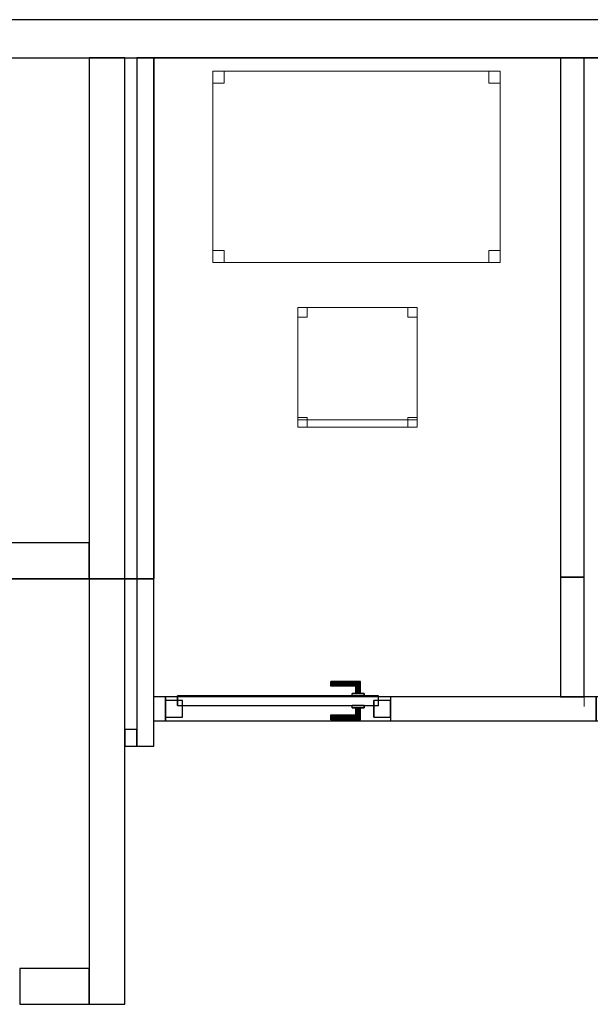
# Model space of a CAD drawing. Header units: metres. Extents: x 397.7 to 427.5, y 12.5 to 28.4.
# Tile 131 of 132: x 420.7 to 423.1, y 24.1 to 28.2. Entities that reach past the tile are written whole.
import ezdxf

# ---------------------------------------------------------------- set-up
doc = ezdxf.new("R2010")
doc.units = ezdxf.units.M
doc.layers.add('01_CARPINTERIA', color=5, linetype='Continuous', lineweight=25, true_color=0x0000ff)
doc.layers.add('01_SUELOS', color=7, linetype='Continuous', lineweight=25, true_color=0x007f00)
for name, color, linetype, lineweight in [('02_MOBILIARIO', 7, 'Continuous', 18), ('A-DETL-____-MBND', 7, 'Continuous', 18), ('A-GENM-____-OTLN', 7, 'Continuous', 18), ('A-WALL-____-MCUT', 7, 'Continuous', 25), ('A-WALL-____-OTLN', 7, 'Continuous', 25)]:
    doc.layers.add(name, color=color, linetype=linetype, lineweight=lineweight)

# ---------------------------------------------------------------- blocks, each defined once
blk = doc.blocks.new('Family - Evans P4-153815-07_CLI_AIGUA_P4')
at = {"layer": 'A-WALL-____-MCUT', "color": 253, "true_color": 0xaaaaaa}
for p, q in [((2.1724, 0.1), (0, 0.1)), ((0, 0.1), (0, 0)), ((2.1724, 0), (2.1724, 0.1)), ((0, 0), (2.1724, 0))]:
    blk.add_line(p, q, dxfattribs=at)
at = {"layer": 'A-WALL-____-OTLN', "color": 253, "true_color": 0xaaaaaa}
for p, q in [((2.1724, 0.1), (0, 0.1)), ((0, 0.1), (0, 0)), ((2.1724, 0), (2.1724, 0.1)), ((0, 0), (2.1724, 0))]:
    blk.add_line(p, q, dxfattribs=at)
at = {"layer": 'A-WALL-____-OTLN', "color": 253, "lineweight": 18, "true_color": 0xaaaaaa}
blk.add_line((0, 0), (2.1724, 0), dxfattribs=at)
blk = doc.blocks.new('Family - Evans P4-153840-07_CLI_AIGUA_P4')
at = {"layer": 'A-WALL-____-MCUT', "color": 253, "true_color": 0xaaaaaa}
for p, q in [((0.05, 0.07), (0, 0.07)), ((0, 0.07), (0, 0)), ((0.05, 0), (0.05, 0.07)), ((0, 0), (0.05, 0))]:
    blk.add_line(p, q, dxfattribs=at)
at = {"layer": 'A-WALL-____-OTLN', "color": 253, "true_color": 0xaaaaaa}
for p, q in [((0.05, 0.07), (0, 0.07)), ((0, 0.07), (0, 0)), ((0.05, 0), (0.05, 0.07)), ((0, 0), (0.05, 0))]:
    blk.add_line(p, q, dxfattribs=at)
at = {"layer": 'A-WALL-____-OTLN', "color": 253, "lineweight": 18, "true_color": 0xaaaaaa}
blk.add_line((0, 0), (0.05, 0), dxfattribs=at)
blk = doc.blocks.new('Family - Evans P4-153899-07_CLI_AIGUA_P4')
at = {"layer": 'A-WALL-____-MCUT', "color": 253, "true_color": 0xaaaaaa}
for p, q in [((3.9588, 0.15), (0, 0.15)), ((0, 0.15), (0, 0)), ((3.9588, 0), (3.9588, 0.15)), ((0, 0), (3.9588, 0))]:
    blk.add_line(p, q, dxfattribs=at)
at = {"layer": 'A-WALL-____-OTLN', "color": 253, "true_color": 0xaaaaaa}
for p, q in [((3.9588, 0.15), (0, 0.15)), ((0, 0.15), (0, 0)), ((3.9588, 0), (3.9588, 0.15)), ((0, 0), (3.9588, 0))]:
    blk.add_line(p, q, dxfattribs=at)
at = {"layer": 'A-WALL-____-OTLN', "color": 253, "lineweight": 18, "true_color": 0xaaaaaa}
blk.add_line((0, 0), (3.9588, 0), dxfattribs=at)
blk = doc.blocks.new('Family - Taula 120X80_P4-153921-07_CLI_AIGUA_P4')
at = {"layer": 'A-DETL-____-MBND', "color": 253, "true_color": 0xaaaaaa}
for p, q in [((0, 0), (0, 0.8001)), ((0, 0.8001), (1.2, 0.8001)), ((1.2, 0.8001), (0, 0.8001)), ((0, 0.8001), (0, 0)), ((0, 0.7501), (0, 0.8001)), ((0, 0.8001), (0.0464, 0.8001)), ((0.0464, 0.8001), (0, 0.8001)), ((0, 0.8001), (0, 0.7501)), ((0.0464, 0.8001), (0.0464, 0.7501)), ((0.0464, 0.7501), (0.0464, 0.8001)), ((1.1536, 0.7501), (1.1536, 0.8001)), ((1.1536, 0.8001), (1.2, 0.8001)), ((1.2, 0.8001), (1.1536, 0.8001)), ((1.1536, 0.8001), (1.1536, 0.7501)), ((1.2, 0.8001), (1.2, 0)), ((1.2, 0), (1.2, 0.8001)), ((1.2, 0.8001), (1.2, 0.7501)), ((1.2, 0.7501), (1.2, 0.8001)), ((0.0464, 0.7501), (0, 0.7501)), ((0, 0.7501), (0.0464, 0.7501)), ((1.2, 0.7501), (1.1536, 0.7501)), ((1.1536, 0.7501), (1.2, 0.7501)), ((0, 0), (0, 0.05)), ((0, 0.05), (0.0464, 0.05)), ((0.0464, 0.05), (0, 0.05)), ((0, 0.05), (0, 0)), ((0.0464, 0.05), (0.0464, 0)), ((0.0464, 0), (0.0464, 0.05)), ((1.1536, 0), (1.1536, 0.05)), ((1.1536, 0.05), (1.2, 0.05)), ((1.2, 0.05), (1.1536, 0.05)), ((1.1536, 0.05), (1.1536, 0)), ((1.2, 0.05), (1.2, 0)), ((1.2, 0), (1.2, 0.05)), ((1.2, 0), (0, 0)), ((0.0464, 0), (0, 0)), ((0, 0), (0.0464, 0)), ((1.2, 0), (1.1536, 0)), ((1.1536, 0), (1.2, 0)), ((0, 0), (1.2, 0))]:
    blk.add_line(p, q, dxfattribs=at)
blk = doc.blocks.new('Family - Evans P4-153945-07_CLI_AIGUA_P4')
at = {"layer": 'A-WALL-____-MCUT', "color": 253, "true_color": 0xaaaaaa}
for p, q in [((0.29, 0.15), (0, 0.15)), ((0, 0.15), (0, 0)), ((0.29, 0), (0.29, 0.15)), ((0, 0), (0.29, 0))]:
    blk.add_line(p, q, dxfattribs=at)
at = {"layer": 'A-WALL-____-OTLN', "color": 253, "true_color": 0xaaaaaa}
for p, q in [((0.29, 0.15), (0, 0.15)), ((0, 0.15), (0, 0)), ((0.29, 0), (0.29, 0.15)), ((0, 0), (0.29, 0))]:
    blk.add_line(p, q, dxfattribs=at)
at = {"layer": 'A-WALL-____-OTLN', "color": 253, "lineweight": 18, "true_color": 0xaaaaaa}
blk.add_line((0, 0), (0.29, 0), dxfattribs=at)
blk = doc.blocks.new('Family - Mampara P4-153994-07_CLI_AIGUA_P4')
at = {"layer": 'A-WALL-____-MCUT', "color": 253, "true_color": 0xaaaaaa}
for p, q in [((0.5008, 0.1), (0, 0.1)), ((0, 0.1), (0, 0)), ((0.5008, 0), (0.5008, 0.1)), ((0, 0), (0.5008, 0))]:
    blk.add_line(p, q, dxfattribs=at)
at = {"layer": 'A-WALL-____-OTLN', "color": 253, "true_color": 0xaaaaaa}
for p, q in [((0.5008, 0.1), (0, 0.1)), ((0, 0.1), (0, 0)), ((0.5008, 0), (0.5008, 0.1)), ((0, 0), (0.5008, 0))]:
    blk.add_line(p, q, dxfattribs=at)
at = {"layer": 'A-WALL-____-OTLN', "color": 253, "lineweight": 18, "true_color": 0xaaaaaa}
blk.add_line((-0.0392, 0), (0.5008, 0), dxfattribs=at)
blk = doc.blocks.new('Family - Evans P4-154211-07_CLI_AIGUA_P4')
at = {"layer": 'A-WALL-____-MCUT', "color": 253, "true_color": 0xaaaaaa}
for p, q in [((2.8788, 0.07), (0, 0.07)), ((0, 0.07), (0, 0)), ((2.8788, 0), (2.8788, 0.07)), ((0, 0), (2.8788, 0))]:
    blk.add_line(p, q, dxfattribs=at)
at = {"layer": 'A-WALL-____-OTLN', "color": 253, "true_color": 0xaaaaaa}
for p, q in [((2.8788, 0.07), (0, 0.07)), ((0, 0.07), (0, 0)), ((2.8788, 0), (2.8788, 0.07)), ((0, 0), (2.8788, 0))]:
    blk.add_line(p, q, dxfattribs=at)
at = {"layer": 'A-WALL-____-OTLN', "color": 253, "lineweight": 18, "true_color": 0xaaaaaa}
blk.add_line((0, 0), (2.8788, 0), dxfattribs=at)
blk = doc.blocks.new('Family - Evans P4-154228-07_CLI_AIGUA_P4')
at = {"layer": 'A-WALL-____-MCUT', "color": 253, "true_color": 0xaaaaaa}
for p, q in [((25.5877, 0.16), (0.0332, 0.16)), ((0, 0), (25.556, 0))]:
    blk.add_line(p, q, dxfattribs=at)
at = {"layer": 'A-WALL-____-OTLN', "color": 253, "true_color": 0xaaaaaa}
for p, q in [((25.5877, 0.16), (0.0332, 0.16)), ((0, 0), (25.556, 0))]:
    blk.add_line(p, q, dxfattribs=at)
at = {"layer": 'A-WALL-____-OTLN', "color": 253, "lineweight": 18, "true_color": 0xaaaaaa}
blk.add_line((0, 0), (25.556, 0), dxfattribs=at)
blk = doc.blocks.new('Family - Mampara P4-154284-07_CLI_AIGUA_P4')
at = {"layer": 'A-WALL-____-MCUT', "color": 253, "true_color": 0xaaaaaa}
for p, q in [((0.0207, 0.1), (0, 0)), ((0.3951, 0.1), (0.0207, 0.1)), ((0.3951, 0), (0.3951, 0.1)), ((1.3351, 0.1), (1.3351, 0)), ((2.1923, 0.1), (1.3351, 0.1)), ((2.1923, 0), (2.1923, 0.1)), ((3.1323, 0.1), (3.1323, 0)), ((3.9923, 0.1), (3.1323, 0.1)), ((3.9923, 0), (3.9923, 0.1)), ((4.9323, 0.1), (4.9323, 0)), ((4.9823, 0.1), (4.9323, 0.1)), ((4.9823, 0), (4.9823, 0.1)), ((0, 0), (0.3951, 0)), ((1.3351, 0), (1.3851, 0)), ((1.3851, 0), (1.3851, 0.0392)), ((1.3851, 0.0392), (1.4851, 0.0392)), ((1.4851, 0.0392), (1.4851, 0)), ((1.4851, 0), (2.1923, 0)), ((3.1323, 0), (3.9923, 0)), ((4.9323, 0), (4.9823, 0))]:
    blk.add_line(p, q, dxfattribs=at)
at = {"layer": 'A-WALL-____-OTLN', "color": 253, "true_color": 0xaaaaaa}
for p, q in [((0.0207, 0.1), (0, 0)), ((4.9823, 0.1), (0.0207, 0.1)), ((0.3951, 0), (0.3951, 0.1)), ((1.3351, 0.1), (0.3951, 0.1)), ((1.3351, 0), (1.3351, 0.1)), ((2.1923, 0), (2.1923, 0.1)), ((3.1323, 0.1), (2.1923, 0.1)), ((3.1323, 0), (3.1323, 0.1)), ((3.9923, 0), (3.9923, 0.1)), ((4.9323, 0.1), (3.9923, 0.1)), ((4.9323, 0), (4.9323, 0.1)), ((4.9823, 0), (4.9823, 0.1)), ((0, 0), (1.3851, 0)), ((0.3951, 0), (1.3351, 0)), ((1.3851, 0.0392), (1.4851, 0.0392)), ((1.3851, 0), (1.3851, 0.0392)), ((1.4851, 0.0392), (1.4851, 0)), ((1.4851, 0), (4.9823, 0)), ((2.1923, 0), (3.1323, 0)), ((3.9923, 0), (4.9323, 0))]:
    blk.add_line(p, q, dxfattribs=at)
at = {"layer": 'A-WALL-____-OTLN', "color": 253, "lineweight": 18, "true_color": 0xaaaaaa}
blk.add_line((0, 0), (4.9823, 0), dxfattribs=at)
blk = doc.blocks.new('Family - Vano porta P4-154286-07_CLI_AIGUA_P4')
at = {"layer": 'A-GENM-____-OTLN', "color": 253, "true_color": 0xaaaaaa}
for p, q in [((422.267, 25.395), (421.327, 25.395)), ((421.327, 25.395), (421.327, 25.295)), ((421.327, 25.395), (422.267, 25.395)), ((421.327, 25.295), (421.327, 25.395)), ((422.267, 25.295), (422.267, 25.395)), ((422.267, 25.295), (422.267, 25.395)), ((421.327, 25.295), (422.267, 25.295)), ((422.267, 25.295), (421.327, 25.295))]:
    blk.add_line(p, q, dxfattribs=at)
blk = doc.blocks.new('Family - LONDR55-XX_ZZ-ARQ-CAA-M3D-Londres55-154397-07_CLI_AIGUA_P4')
at = {"layer": '01_CARPINTERIA', "color": 161, "true_color": 0xaaaaff}
for p, q in [((0.69, 0.1487), (0.69, 0.15)), ((0.69, 0.15), (0.69, 0.1487)), ((0.815, 0.15), (0.69, 0.15)), ((0.69, 0.145), (0.69, 0.1487)), ((0.69, 0.1487), (0.69, 0.145)), ((0.8137, 0.1487), (0.69, 0.1487)), ((0.8137, 0.1487), (0.69, 0.1487)), ((0.69, 0.14), (0.69, 0.145)), ((0.69, 0.145), (0.69, 0.14)), ((0.81, 0.145), (0.69, 0.145)), ((0.81, 0.145), (0.69, 0.145)), ((0.69, 0.135), (0.69, 0.14)), ((0.69, 0.14), (0.69, 0.135)), ((0.69, 0.14), (0.805, 0.14)), ((0.805, 0.14), (0.69, 0.14)), ((0.69, 0.135), (0.69, 0.1313)), ((0.69, 0.1313), (0.69, 0.135)), ((0.8, 0.135), (0.69, 0.135)), ((0.8, 0.135), (0.69, 0.135)), ((0.69, 0.1313), (0.69, 0.13)), ((0.69, 0.13), (0.69, 0.1313)), ((0.7963, 0.1313), (0.69, 0.1313)), ((0.7963, 0.1313), (0.69, 0.1313)), ((0.795, 0.13), (0.69, 0.13)), ((0.795, 0.13), (0.7963, 0.1313)), ((0.7963, 0.1313), (0.795, 0.13)), ((0.795, 0.1), (0.795, 0.13)), ((0.7963, 0.1313), (0.8, 0.135)), ((0.8, 0.135), (0.7963, 0.1313)), ((0.7963, 0.1), (0.7963, 0.1313)), ((0.7963, 0.1), (0.7963, 0.1313)), ((0.8, 0.135), (0.805, 0.14)), ((0.805, 0.14), (0.8, 0.135)), ((0.8, 0.1), (0.8, 0.135)), ((0.8, 0.1), (0.8, 0.135)), ((0.81, 0.145), (0.805, 0.14)), ((0.805, 0.14), (0.81, 0.145)), ((0.805, 0.14), (0.805, 0.1)), ((0.805, 0.1), (0.805, 0.14)), ((0.8137, 0.1487), (0.81, 0.145)), ((0.81, 0.145), (0.8137, 0.1487)), ((0.81, 0.1), (0.81, 0.145)), ((0.81, 0.1), (0.81, 0.145)), ((0.815, 0.15), (0.8137, 0.1487)), ((0.8137, 0.1487), (0.815, 0.15)), ((0.8137, 0.1), (0.8137, 0.1487)), ((0.8137, 0.1), (0.8137, 0.1487)), ((0.815, 0.1), (0.815, 0.15)), ((0.89, 0.09), (0.05, 0.09)), ((0.05, 0.09), (0.05, 0.05)), ((0.89, 0.09), (0.05, 0.09)), ((0.05, 0.05), (0.05, 0.09)), ((0.83, 0.1), (0.78, 0.1)), ((0.78, 0.1), (0.83, 0.1)), ((0.78, 0.09), (0.78, 0.1)), ((0.78, 0.09), (0.78, 0.1)), ((0.83, 0.09), (0.78, 0.09)), ((0.78, 0.09), (0.83, 0.09)), ((0.7963, 0.1), (0.795, 0.1)), ((0.795, 0.1), (0.7963, 0.1)), ((0.8, 0.1), (0.7963, 0.1)), ((0.7963, 0.1), (0.8, 0.1)), ((0.805, 0.1), (0.8, 0.1)), ((0.8, 0.1), (0.805, 0.1)), ((0.81, 0.1), (0.805, 0.1)), ((0.805, 0.1), (0.81, 0.1)), ((0.81, 0.1), (0.8137, 0.1)), ((0.8137, 0.1), (0.81, 0.1)), ((0.8137, 0.1), (0.815, 0.1)), ((0.815, 0.1), (0.8137, 0.1)), ((0.83, 0.09), (0.83, 0.1)), ((0.83, 0.1), (0.83, 0.09)), ((0.89, 0.05), (0.89, 0.09)), ((0.89, 0.05), (0.89, 0.09)), ((0.07, 0.07), (0, 0.07)), ((0, 0.07), (0, 0)), ((0.07, 0.07), (0, 0.07)), ((0, 0), (0, 0.07)), ((0.05, 0.05), (0.89, 0.05)), ((0.05, 0.05), (0.89, 0.05)), ((0.07, 0), (0.07, 0.07)), ((0.07, 0), (0.07, 0.07)), ((0.78, 0.05), (0.83, 0.05)), ((0.83, 0.05), (0.78, 0.05)), ((0.78, 0.04), (0.78, 0.05)), ((0.78, 0.04), (0.78, 0.05)), ((0.83, 0.04), (0.83, 0.05)), ((0.83, 0.05), (0.83, 0.04)), ((0.94, 0.07), (0.87, 0.07)), ((0.87, 0.07), (0.87, 0)), ((0.94, 0.07), (0.87, 0.07)), ((0.87, 0), (0.87, 0.07)), ((0.94, 0), (0.94, 0.07)), ((0.94, 0), (0.94, 0.07)), ((0, 0), (0.07, 0)), ((0, 0), (0.07, 0)), ((0.69, 0.0087), (0.69, 0.01)), ((0.69, 0.01), (0.69, 0.0087)), ((0.69, 0.01), (0.795, 0.01)), ((0.69, 0.005), (0.69, 0.0087)), ((0.69, 0.0087), (0.69, 0.005)), ((0.69, 0.0087), (0.7963, 0.0087)), ((0.69, 0.0087), (0.7963, 0.0087)), ((0.69, 0), (0.69, 0.005)), ((0.69, 0.005), (0.69, 0)), ((0.69, 0.005), (0.8, 0.005)), ((0.69, 0.005), (0.8, 0.005)), ((0.69, -0.005), (0.69, 0)), ((0.69, 0), (0.69, -0.005)), ((0.805, 0), (0.69, 0)), ((0.69, 0), (0.805, 0)), ((0.78, 0.04), (0.83, 0.04)), ((0.83, 0.04), (0.78, 0.04)), ((0.7963, 0.04), (0.795, 0.04)), ((0.795, 0.04), (0.7963, 0.04)), ((0.795, 0.01), (0.795, 0.04)), ((0.7963, 0.0087), (0.795, 0.01)), ((0.795, 0.01), (0.7963, 0.0087)), ((0.8, 0.04), (0.7963, 0.04)), ((0.7963, 0.04), (0.8, 0.04)), ((0.7963, 0.0087), (0.7963, 0.04)), ((0.7963, 0.0087), (0.7963, 0.04)), ((0.8, 0.005), (0.7963, 0.0087)), ((0.7963, 0.0087), (0.8, 0.005)), ((0.8, 0.04), (0.805, 0.04)), ((0.805, 0.04), (0.8, 0.04)), ((0.8, 0.005), (0.8, 0.04)), ((0.8, 0.005), (0.8, 0.04)), ((0.805, 0), (0.8, 0.005)), ((0.8, 0.005), (0.805, 0)), ((0.805, 0.04), (0.81, 0.04)), ((0.81, 0.04), (0.805, 0.04)), ((0.805, 0.04), (0.805, 0)), ((0.805, 0), (0.805, 0.04)), ((0.805, 0), (0.81, -0.005)), ((0.81, 0.04), (0.8137, 0.04)), ((0.8137, 0.04), (0.81, 0.04)), ((0.81, -0.005), (0.81, 0.04)), ((0.81, -0.005), (0.81, 0.04)), ((0.8137, 0.04), (0.815, 0.04)), ((0.815, 0.04), (0.8137, 0.04)), ((0.8137, -0.0087), (0.8137, 0.04)), ((0.8137, -0.0087), (0.8137, 0.04)), ((0.815, -0.01), (0.815, 0.04)), ((0.87, 0), (0.94, 0)), ((0.87, 0), (0.94, 0)), ((0.69, -0.005), (0.69, -0.0087)), ((0.69, -0.0087), (0.69, -0.005)), ((0.69, -0.005), (0.81, -0.005)), ((0.69, -0.005), (0.81, -0.005)), ((0.69, -0.0087), (0.69, -0.01)), ((0.69, -0.01), (0.69, -0.0087)), ((0.69, -0.0087), (0.8137, -0.0087)), ((0.69, -0.0087), (0.8137, -0.0087)), ((0.69, -0.01), (0.815, -0.01)), ((0.81, -0.005), (0.805, 0)), ((0.81, -0.005), (0.8137, -0.0087)), ((0.8137, -0.0087), (0.81, -0.005)), ((0.8137, -0.0087), (0.815, -0.01)), ((0.815, -0.01), (0.8137, -0.0087))]:
    blk.add_line(p, q, dxfattribs=at)
blk = doc.blocks.new('Family - Porta P4-154398-07_CLI_AIGUA_P4')
blk.add_blockref('Family - LONDR55-XX_ZZ-ARQ-CAA-M3D-Londres55-154397-07_CLI_AIGUA_P4', (0, 0))
blk = doc.blocks.new('Family - Evans P4-154445-07_CLI_AIGUA_P4')
at = {"layer": 'A-WALL-____-MCUT', "color": 253, "true_color": 0xaaaaaa}
for p, q in [((0.13, 0.15), (0, 0.15)), ((0, 0.15), (0, 0)), ((0.13, 0), (0.13, 0.15)), ((0.9777, 0.15), (0.9777, 0)), ((1.76, 0.15), (0.9777, 0.15)), ((1.76, 0), (1.76, 0.15)), ((2.56, 0.15), (2.56, 0)), ((3.66, 0.15), (2.56, 0.15)), ((3.66, 0), (3.66, 0.15)), ((4.46, 0.15), (4.46, 0)), ((5.06, 0.15), (4.46, 0.15)), ((5.06, 0), (5.06, 0.15)), ((0, 0), (0.13, 0)), ((0.9777, 0), (1.76, 0)), ((2.56, 0), (3.66, 0)), ((4.46, 0), (5.06, 0))]:
    blk.add_line(p, q, dxfattribs=at)
at = {"layer": 'A-WALL-____-OTLN', "color": 253, "true_color": 0xaaaaaa}
for p, q in [((5.06, 0.15), (0, 0.15)), ((0, 0.15), (0, 0)), ((0.13, 0), (0.13, 0.15)), ((0.9777, 0.15), (0.13, 0.15)), ((0.9777, 0), (0.9777, 0.15)), ((1.76, 0), (1.76, 0.15)), ((2.56, 0.15), (1.76, 0.15)), ((2.56, 0), (2.56, 0.15)), ((3.66, 0), (3.66, 0.15)), ((4.46, 0.15), (3.66, 0.15)), ((4.46, 0), (4.46, 0.15)), ((5.06, 0), (5.06, 0.15)), ((0, 0), (5.06, 0)), ((0.13, 0), (0.9777, 0)), ((1.76, 0), (2.56, 0)), ((3.66, 0), (4.46, 0))]:
    blk.add_line(p, q, dxfattribs=at)
at = {"layer": 'A-WALL-____-OTLN', "color": 253, "lineweight": 18, "true_color": 0xaaaaaa}
blk.add_line((0, 0), (5.06, 0), dxfattribs=at)
blk = doc.blocks.new('Family - LONDR55-XX_ZZ-ARQ-CAA-M3D-Londres55-154484-07_CLI_AIGUA_P4')
at = {"layer": '01_SUELOS', "color": 9, "true_color": 0xaad4aa}
for p, q in [((22.9818, 14.9576), (22.9818, 12.7788)), ((22.9818, 12.7788), (22.9818, 14.9576)), ((28.518, 14.9576), (22.9818, 14.9576)), ((22.9818, 14.9576), (28.518, 14.9576)), ((22.9818, 12.7788), (18.6295, 12.7788)), ((18.6295, 12.7788), (22.9818, 12.7788))]:
    blk.add_line(p, q, dxfattribs=at)
blk = doc.blocks.new('Family - Cadira d_Oficina_P4-154511-07_CLI_AIGUA_P4')
at = {"layer": 'A-DETL-____-MBND', "color": 253, "true_color": 0xaaaaaa}
for p, q in [((0, 0.46), (0, 0.5)), ((0, 0.5), (0.04, 0.5)), ((0.04, 0.5), (0, 0.5)), ((0, 0.5), (0, 0.46)), ((0, 0.5), (0.5, 0.5)), ((0, 0), (0, 0.5)), ((0.5, 0.5), (0, 0.5)), ((0, 0.5), (0, 0)), ((0.04, 0.5), (0.04, 0.46)), ((0.04, 0.46), (0.04, 0.5)), ((0.46, 0.46), (0.46, 0.5)), ((0.46, 0.5), (0.5, 0.5)), ((0.5, 0.5), (0.46, 0.5)), ((0.46, 0.5), (0.46, 0.46)), ((0.5, 0.5), (0.5, 0.46)), ((0.5, 0.46), (0.5, 0.5)), ((0.5, 0.5), (0.5, 0)), ((0.5, 0), (0.5, 0.5)), ((0.04, 0.46), (0, 0.46)), ((0, 0.46), (0.04, 0.46)), ((0.5, 0.46), (0.46, 0.46)), ((0.46, 0.46), (0.5, 0.46)), ((0, 0), (0, 0.04)), ((0, 0.04), (0.04, 0.04)), ((0.04, 0.04), (0, 0.04)), ((0, 0.04), (0, 0)), ((0, 0), (0, 0.03)), ((0, 0.03), (0.5, 0.03)), ((0.5, 0.03), (0, 0.03)), ((0, 0.03), (0, 0)), ((0.04, 0), (0, 0)), ((0, 0), (0.04, 0)), ((0.5, 0), (0, 0)), ((0.04, 0.04), (0.04, 0)), ((0.04, 0), (0.04, 0.04)), ((0.46, 0), (0.46, 0.04)), ((0.46, 0.04), (0.5, 0.04)), ((0.5, 0.04), (0.46, 0.04)), ((0.46, 0.04), (0.46, 0)), ((0.5, 0), (0.46, 0)), ((0.5, 0.04), (0.5, 0)), ((0.5, 0), (0.5, 0.04)), ((0.5, 0.03), (0.5, 0)), ((0.5, 0), (0.5, 0.03)), ((0.5, 0), (0, 0)), ((0, 0), (0.5, 0)), ((0, 0), (0.5, 0)), ((0.46, 0), (0.5, 0))]:
    blk.add_line(p, q, dxfattribs=at)
blk = doc.blocks.new('LONDR55-XX_ZZ-ARQ-CAA-M3D-Londres55_ifc-1-07_CLI_AIGUA_P4')
at = {"layer": '01_CARPINTERIA', "color": 253, "lineweight": 18, "true_color": 0xaaaaaa}
blk.add_blockref('Family - Porta P4-154398-07_CLI_AIGUA_P4', (421.327, 25.31), dxfattribs=at)
at = {"layer": '01_SUELOS', "color": 253, "lineweight": 18, "true_color": 0xaaaaaa}
blk.add_blockref('Family - LONDR55-XX_ZZ-ARQ-CAA-M3D-Londres55-154484-07_CLI_AIGUA_P4', (398.2952, 13.1106), dxfattribs=at)
at = {"layer": '02_MOBILIARIO', "color": 253, "lineweight": 18, "true_color": 0xaaaaaa}
for name, p in [('Family - Taula 120X80_P4-153921-07_CLI_AIGUA_P4', (421.5246, 27.2125)), ('Family - Cadira d_Oficina_P4-154511-07_CLI_AIGUA_P4', (421.8789, 26.5243))]:
    blk.add_blockref(name, p, dxfattribs=at)
at = {"layer": 'A-GENM-____-OTLN', "color": 253, "lineweight": 18, "true_color": 0xaaaaaa}
blk.add_blockref('Family - Vano porta P4-154286-07_CLI_AIGUA_P4', (0, 0), dxfattribs=at)
at = {"layer": 'A-WALL-____-OTLN', "color": 253, "lineweight": 18, "true_color": 0xaaaaaa}
for name, p, rotation in [('Family - Evans P4-154228-07_CLI_AIGUA_P4', (426.8464, 28.2282), 180), ('Family - Evans P4-153899-07_CLI_AIGUA_P4', (421.007, 28.0682), 270), ('Family - Evans P4-154211-07_CLI_AIGUA_P4', (421.277, 25.1895), 90), ('Family - Evans P4-153815-07_CLI_AIGUA_P4', (423.077, 25.8958), 90), ('Family - Mampara P4-153994-07_CLI_AIGUA_P4', (423.077, 25.395), 90), ('Family - Mampara P4-154284-07_CLI_AIGUA_P4', (426.2592, 25.395), 180), ('Family - Evans P4-153840-07_CLI_AIGUA_P4', (421.207, 25.2595), 180), ('Family - Evans P4-153945-07_CLI_AIGUA_P4', (421.007, 24.2595), 180)]:
    blk.add_blockref(name, p, dxfattribs=dict(at, rotation=rotation))
blk.add_blockref('Family - Evans P4-154445-07_CLI_AIGUA_P4', (415.947, 25.8895), dxfattribs=at)

msp = doc.modelspace()

# ---------------------------------------------------------------- block references
at = {"lineweight": 5}
msp.add_blockref('LONDR55-XX_ZZ-ARQ-CAA-M3D-Londres55_ifc-1-07_CLI_AIGUA_P4', (0, 0), dxfattribs=at)

doc.saveas('drawing.dxf')
